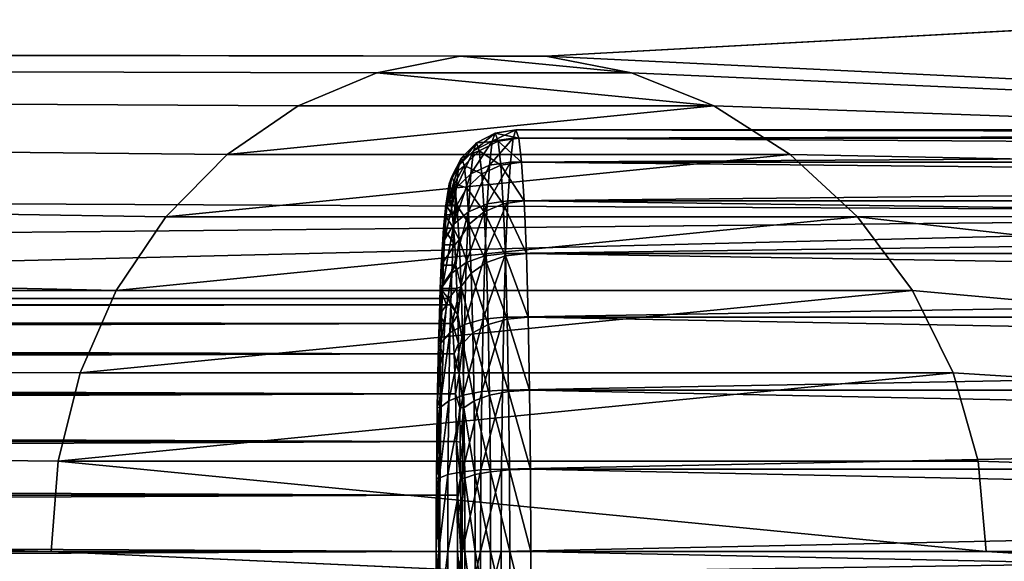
# Model space of a CAD drawing. Header units: metres. Extents: x -28 to 239, y -27 to 27.
# Tile 40 of 60: x 92 to 98, y 0 to 3. Entities that reach past the tile are written whole.
import ezdxf

# ---------------------------------------------------------------- set-up
doc = ezdxf.new("R2010")
doc.units = ezdxf.units.M
doc.layers.add('solid_10151053_XXX', color=7, linetype='CONTINUOUS')

msp = doc.modelspace()

# ---------------------------------------------------------------- linework, layer by layer
at = {"layer": 'solid_10151053_XXX'}
for points in [[(114.210777, 3.979038, 155.552048), (21.281059, 3.060481, 121.507858), (21.008291, 4.571835, 121.804077)], [(103.609978, 3.979038, 184.677505), (21.193275, 3.618717, 154.774017), (21.365162, 2.404132, 155.084457)], [(114.210777, 3.979038, 155.552048), (95.139175, 2.937575, 148.365051), (21.281059, 3.060481, 121.507858)], [(103.481201, 2.005332, 185.031296), (103.609978, 3.979038, 184.677505), (21.365162, 2.404132, 155.084457)], [(114.210777, 3.979038, 155.552048), (114.339546, 2.005332, 155.198242), (95.139175, 2.937575, 148.365051)], [(92.592499, 1.547798, 147.228561), (21.445223, 1.533758, 121.331635), (21.281059, 3.060481, 121.507858)], [(92.885544, 1.98551, 147.386978), (92.592499, 1.547798, 147.228561), (21.281059, 3.060481, 121.507858)], [(93.249374, 2.35534, 147.573288), (92.885544, 1.98551, 147.386978), (21.281059, 3.060481, 121.507858)], [(93.671204, 2.642801, 147.775208), (93.249374, 2.35534, 147.573288), (21.281059, 3.060481, 121.507858)], [(94.136765, 2.838629, 147.980881), (93.671204, 2.642801, 147.775208), (21.281059, 3.060481, 121.507858)], [(94.631042, 2.937592, 148.180115), (94.136765, 2.838629, 147.980881), (21.281059, 3.060481, 121.507858)], [(95.139175, 2.937575, 148.365051), (94.631042, 2.937592, 148.180115), (21.281059, 3.060481, 121.507858)], [(95.645866, 2.83858, 148.530151), (94.136765, 2.838629, 147.980881), (94.631042, 2.937592, 148.180115)], [(95.645866, 2.83858, 148.530151), (94.631042, 2.937592, 148.180115), (95.139175, 2.937575, 148.365051)], [(114.339546, 2.005332, 155.198242), (95.645866, 2.83858, 148.530151), (95.139175, 2.937575, 148.365051)], [(96.134705, 2.642725, 148.671829), (93.671204, 2.642801, 147.775208), (94.136765, 2.838629, 147.980881)], [(96.134705, 2.642725, 148.671829), (94.136765, 2.838629, 147.980881), (95.645866, 2.83858, 148.530151)], [(114.339546, 2.005332, 155.198242), (96.134705, 2.642725, 148.671829), (95.645866, 2.83858, 148.530151)], [(96.134705, 2.642725, 148.671829), (93.249374, 2.35534, 147.573288), (93.671204, 2.642801, 147.775208)], [(96.587601, 2.355248, 148.788284), (93.249374, 2.35534, 147.573288), (96.134705, 2.642725, 148.671829)], [(114.339546, 2.005332, 155.198242), (96.587601, 2.355248, 148.788284), (96.134705, 2.642725, 148.671829)], [(94.838531, 2.480422, 251.754379), (94.72699, 2.423533, 251.750473), (94.710487, 2.376966, 252.222992)], [(94.82164, 2.432762, 252.237991), (94.838531, 2.480422, 251.754379), (94.710487, 2.376966, 252.222992)], [(94.838531, 2.480422, 251.754379), (94.855423, 2.432762, 251.270767), (94.72699, 2.423533, 251.750473)], [(94.805405, 2.291612, 252.703018), (94.928673, 2.309699, 252.714813), (94.945038, 2.451963, 252.246109)], [(94.805405, 2.291612, 252.703018), (94.945038, 2.451963, 252.246109), (94.82164, 2.432762, 252.237991)], [(94.82164, 2.432762, 252.237991), (94.945038, 2.451963, 252.246109), (94.962059, 2.5, 251.758682)], [(94.82164, 2.432762, 252.237991), (94.962059, 2.5, 251.758682), (94.838531, 2.480422, 251.754379)], [(94.838531, 2.480422, 251.754379), (94.962059, 2.5, 251.758682), (94.979088, 2.451963, 251.271255)], [(94.838531, 2.480422, 251.754379), (94.979088, 2.451963, 251.271255), (94.855423, 2.432762, 251.270767)], [(94.855423, 2.432762, 251.270767), (94.979088, 2.451963, 251.271255), (94.995453, 2.309699, 250.802567)], [(118.030968, 2.451963, 253.052292), (94.945038, 2.451963, 252.246109), (94.928673, 2.309699, 252.714813)], [(118.014603, 2.309699, 253.520996), (118.030968, 2.451963, 253.052292), (94.928673, 2.309699, 252.714813)], [(118.047989, 2.5, 252.564865), (94.962059, 2.5, 251.758682), (94.945038, 2.451963, 252.246109)], [(118.030968, 2.451963, 253.052292), (118.047989, 2.5, 252.564865), (94.945038, 2.451963, 252.246109)], [(118.06501, 2.451963, 252.077438), (94.979088, 2.451963, 251.271255), (94.962059, 2.5, 251.758682)], [(118.047989, 2.5, 252.564865), (118.06501, 2.451963, 252.077438), (94.962059, 2.5, 251.758682)], [(118.081383, 2.309699, 251.608734), (94.995453, 2.309699, 250.802567), (94.979088, 2.451963, 251.271255)], [(118.06501, 2.451963, 252.077438), (118.081383, 2.309699, 251.608734), (94.979088, 2.451963, 251.271255)], [(103.481201, 2.005332, 185.031296), (21.365162, 2.404132, 155.084457), (21.466501, 1.199704, 155.266724)], [(94.72699, 2.423533, 251.750473), (94.638504, 2.334911, 251.747391), (94.622612, 2.290046, 252.202621)], [(94.710487, 2.376966, 252.222992), (94.72699, 2.423533, 251.750473), (94.622612, 2.290046, 252.202621)], [(94.72699, 2.423533, 251.750473), (94.743492, 2.376966, 251.277954), (94.638504, 2.334911, 251.747391)], [(94.82164, 2.432762, 252.237991), (94.710487, 2.376966, 252.222992), (94.694626, 2.239053, 252.677353)], [(94.805405, 2.291612, 252.703018), (94.82164, 2.432762, 252.237991), (94.694626, 2.239053, 252.677353)], [(94.855423, 2.432762, 251.270767), (94.743492, 2.376966, 251.277954), (94.72699, 2.423533, 251.750473)], [(94.855423, 2.432762, 251.270767), (94.871658, 2.291612, 250.80574), (94.743492, 2.376966, 251.277954)], [(94.855423, 2.432762, 251.270767), (94.995453, 2.309699, 250.802567), (94.871658, 2.291612, 250.80574)], [(96.587601, 2.355248, 148.788284), (92.885544, 1.98551, 147.386978), (93.249374, 2.35534, 147.573288)], [(96.986038, 1.985405, 148.879425), (92.885544, 1.98551, 147.386978), (96.587601, 2.355248, 148.788284)], [(94.638504, 2.334911, 251.747391), (94.581757, 2.223248, 251.745407), (94.56662, 2.180529, 252.178879)], [(94.622612, 2.290046, 252.202621), (94.638504, 2.334911, 251.747391), (94.56662, 2.180529, 252.178879)], [(94.638504, 2.334911, 251.747391), (94.654404, 2.290046, 251.292145), (94.581757, 2.223248, 251.745407)], [(94.710487, 2.376966, 252.222992), (94.622612, 2.290046, 252.202621), (94.607323, 2.157176, 252.640381)], [(94.694626, 2.239053, 252.677353), (94.710487, 2.376966, 252.222992), (94.607323, 2.157176, 252.640381)], [(94.743492, 2.376966, 251.277954), (94.654404, 2.290046, 251.292145), (94.638504, 2.334911, 251.747391)], [(94.743492, 2.376966, 251.277954), (94.759361, 2.239053, 250.823593), (94.654404, 2.290046, 251.292145)], [(94.871658, 2.291612, 250.80574), (94.759361, 2.239053, 250.823593), (94.743492, 2.376966, 251.277954)], [(114.339546, 2.005332, 155.198242), (96.986038, 1.985405, 148.879425), (96.587601, 2.355248, 148.788284)], [(94.622612, 2.290046, 252.202621), (94.56662, 2.180529, 252.178879), (94.552063, 2.054013, 252.595688)], [(94.607323, 2.157176, 252.640381), (94.622612, 2.290046, 252.202621), (94.552063, 2.054013, 252.595688)], [(94.654404, 2.290046, 251.292145), (94.596893, 2.180529, 251.311935), (94.581757, 2.223248, 251.745407)], [(94.654404, 2.290046, 251.292145), (94.669693, 2.157176, 250.854401), (94.596893, 2.180529, 251.311935)], [(94.759361, 2.239053, 250.823593), (94.669693, 2.157176, 250.854401), (94.654404, 2.290046, 251.292145)], [(94.805405, 2.291612, 252.703018), (94.694626, 2.239053, 252.677353), (94.68, 2.015094, 253.0961)], [(94.790436, 2.062396, 253.131577), (94.805405, 2.291612, 252.703018), (94.68, 2.015094, 253.0961)], [(94.871658, 2.291612, 250.80574), (94.886627, 2.062396, 250.377167), (94.759361, 2.239053, 250.823593)], [(94.790436, 2.062396, 253.131577), (94.913589, 2.078674, 253.146759), (94.928673, 2.309699, 252.714813)], [(94.790436, 2.062396, 253.131577), (94.928673, 2.309699, 252.714813), (94.805405, 2.291612, 252.703018)], [(94.871658, 2.291612, 250.80574), (94.995453, 2.309699, 250.802567), (95.010536, 2.078674, 250.370605)], [(94.871658, 2.291612, 250.80574), (95.010536, 2.078674, 250.370605), (94.886627, 2.062396, 250.377167)], [(118.014603, 2.309699, 253.520996), (94.928673, 2.309699, 252.714813), (94.913589, 2.078674, 253.146759)], [(117.999519, 2.078674, 253.952942), (118.014603, 2.309699, 253.520996), (94.913589, 2.078674, 253.146759)], [(118.096466, 2.078674, 251.176788), (95.010536, 2.078674, 250.370605), (94.995453, 2.309699, 250.802567)], [(118.081383, 2.309699, 251.608734), (118.096466, 2.078674, 251.176788), (94.995453, 2.309699, 250.802567)], [(94.581757, 2.223248, 251.745407), (94.562309, 2.099993, 251.74472), (94.554642, 2.088473, 251.964249)], [(94.56662, 2.180529, 252.178879), (94.581757, 2.223248, 251.745407), (94.554642, 2.088473, 251.964249)], [(94.581757, 2.223248, 251.745407), (94.596893, 2.180529, 251.311935), (94.562309, 2.099993, 251.74472)], [(94.694626, 2.239053, 252.677353), (94.607323, 2.157176, 252.640381), (94.593231, 1.941407, 253.043808)], [(94.68, 2.015094, 253.0961), (94.694626, 2.239053, 252.677353), (94.593231, 1.941407, 253.043808)], [(94.759361, 2.239053, 250.823593), (94.773979, 2.015094, 250.404861), (94.669693, 2.157176, 250.854401)], [(94.886627, 2.062396, 250.377167), (94.773979, 2.015094, 250.404861), (94.759361, 2.239053, 250.823593)], [(94.56662, 2.180529, 252.178879), (94.547058, 2.054039, 252.181381), (94.539642, 1.997068, 252.393707)], [(94.552063, 2.054013, 252.595688), (94.56662, 2.180529, 252.178879), (94.539642, 1.997068, 252.393707)], [(94.56662, 2.180529, 252.178879), (94.554642, 2.088473, 251.964249), (94.547058, 2.054039, 252.181381)], [(94.596893, 2.180529, 251.311935), (94.569969, 2.088472, 251.525192), (94.562309, 2.099993, 251.74472)], [(94.596893, 2.180529, 251.311935), (94.577553, 2.054037, 251.30806), (94.569969, 2.088472, 251.525192)], [(94.596893, 2.180529, 251.311935), (94.61145, 2.054013, 250.895126), (94.577553, 2.054037, 251.30806)], [(94.669693, 2.157176, 250.854401), (94.61145, 2.054013, 250.895126), (94.596893, 2.180529, 251.311935)], [(94.607323, 2.157176, 252.640381), (94.552063, 2.054013, 252.595688), (94.538651, 1.848563, 252.979828)], [(94.593231, 1.941407, 253.043808), (94.607323, 2.157176, 252.640381), (94.538651, 1.848563, 252.979828)], [(94.669693, 2.157176, 250.854401), (94.683777, 1.941407, 250.450974), (94.61145, 2.054013, 250.895126)], [(94.773979, 2.015094, 250.404861), (94.683777, 1.941407, 250.450974), (94.669693, 2.157176, 250.854401)], [(94.552063, 2.054013, 252.595688), (94.532478, 1.918185, 252.598923), (94.525635, 1.818253, 252.794769)], [(94.538651, 1.848563, 252.979828), (94.552063, 2.054013, 252.595688), (94.525635, 1.818253, 252.794769)], [(94.552063, 2.054013, 252.595688), (94.539642, 1.997068, 252.393707), (94.532478, 1.918185, 252.598923)], [(94.539642, 1.997068, 252.393707), (94.547058, 2.054039, 252.181381), (94.584969, 1.997065, 251.095734)], [(94.547058, 2.054039, 252.181381), (94.554642, 2.088473, 251.964249), (94.577553, 2.054037, 251.30806)], [(94.547058, 2.054039, 252.181381), (94.577553, 2.054037, 251.30806), (94.584969, 1.997065, 251.095734)], [(94.554642, 2.088473, 251.964249), (94.562309, 2.099993, 251.74472), (94.569969, 2.088472, 251.525192)], [(94.554642, 2.088473, 251.964249), (94.569969, 2.088472, 251.525192), (94.577553, 2.054037, 251.30806)], [(94.61145, 2.054013, 250.895126), (94.584969, 1.997065, 251.095734), (94.577553, 2.054037, 251.30806)], [(94.61145, 2.054013, 250.895126), (94.592133, 1.918181, 250.890518), (94.584969, 1.997065, 251.095734)], [(94.61145, 2.054013, 250.895126), (94.624863, 1.848563, 250.510986), (94.592133, 1.918181, 250.890518)], [(94.683777, 1.941407, 250.450974), (94.624863, 1.848563, 250.510986), (94.61145, 2.054013, 250.895126)], [(94.790436, 2.062396, 253.131577), (94.68, 2.015094, 253.0961), (94.667183, 1.713697, 253.463135)], [(94.777321, 1.753924, 253.507233), (94.790436, 2.062396, 253.131577), (94.667183, 1.713697, 253.463135)], [(94.886627, 2.062396, 250.377167), (94.899742, 1.753924, 250.001511), (94.773979, 2.015094, 250.404861)], [(94.777321, 1.753924, 253.507233), (94.900368, 1.767767, 253.525375), (94.913589, 2.078674, 253.146759)], [(94.777321, 1.753924, 253.507233), (94.913589, 2.078674, 253.146759), (94.790436, 2.062396, 253.131577)], [(94.886627, 2.062396, 250.377167), (95.010536, 2.078674, 250.370605), (95.023758, 1.767767, 249.991989)], [(94.886627, 2.062396, 250.377167), (95.023758, 1.767767, 249.991989), (94.899742, 1.753924, 250.001511)], [(117.999519, 2.078674, 253.952942), (94.913589, 2.078674, 253.146759), (94.900368, 1.767767, 253.525375)], [(117.986298, 1.767767, 254.331558), (117.999519, 2.078674, 253.952942), (94.900368, 1.767767, 253.525375)], [(118.109688, 1.767767, 250.798172), (95.023758, 1.767767, 249.991989), (95.010536, 2.078674, 250.370605)], [(118.096466, 2.078674, 251.176788), (118.109688, 1.767767, 250.798172), (95.010536, 2.078674, 250.370605)], [(103.481201, 2.005332, 185.031296), (21.466501, 1.199704, 155.266724), (21.5, 0, 155.326843)], [(103.438049, 0, 185.149857), (103.481201, 2.005332, 185.031296), (21.5, 0, 155.326843)], [(96.986038, 1.985405, 148.879425), (92.592499, 1.547798, 147.228561), (92.885544, 1.98551, 147.386978)], [(97.312309, 1.547713, 148.946426), (92.592499, 1.547798, 147.228561), (96.986038, 1.985405, 148.879425)], [(94.532478, 1.918185, 252.598923), (94.539642, 1.997068, 252.393707), (94.592133, 1.918181, 250.890518)], [(94.539642, 1.997068, 252.393707), (94.584969, 1.997065, 251.095734), (94.592133, 1.918181, 250.890518)], [(94.68, 2.015094, 253.0961), (94.593231, 1.941407, 253.043808), (94.580887, 1.651031, 253.397415)], [(94.667183, 1.713697, 253.463135), (94.68, 2.015094, 253.0961), (94.580887, 1.651031, 253.397415)], [(94.773979, 2.015094, 250.404861), (94.786797, 1.713697, 250.037827), (94.683777, 1.941407, 250.450974)], [(94.899742, 1.753924, 250.001511), (94.786797, 1.713697, 250.037827), (94.773979, 2.015094, 250.404861)], [(114.339546, 2.005332, 155.198242), (114.382698, 0, 155.079697), (96.986038, 1.985405, 148.879425)], [(114.382698, 0, 155.079697), (97.312309, 1.547713, 148.946426), (96.986038, 1.985405, 148.879425)], [(94.593231, 1.941407, 253.043808), (94.538651, 1.848563, 252.979828), (94.526894, 1.572074, 253.316528)], [(94.580887, 1.651031, 253.397415), (94.593231, 1.941407, 253.043808), (94.526894, 1.572074, 253.316528)], [(94.683777, 1.941407, 250.450974), (94.696129, 1.651031, 250.097366), (94.624863, 1.848563, 250.510986)], [(94.786797, 1.713697, 250.037827), (94.696129, 1.651031, 250.097366), (94.683777, 1.941407, 250.450974)], [(94.525635, 1.818253, 252.794769), (94.532478, 1.918185, 252.598923), (94.598976, 1.818248, 250.694672)], [(94.532478, 1.918185, 252.598923), (94.592133, 1.918181, 250.890518), (94.598976, 1.818248, 250.694672)], [(94.624863, 1.848563, 250.510986), (94.598976, 1.818248, 250.694672), (94.592133, 1.918181, 250.890518)], [(94.538651, 1.848563, 252.979828), (94.519203, 1.698373, 252.979095), (94.513237, 1.559865, 253.149857)], [(94.526894, 1.572074, 253.316528), (94.538651, 1.848563, 252.979828), (94.513237, 1.559865, 253.149857)], [(94.538651, 1.848563, 252.979828), (94.525635, 1.818253, 252.794769), (94.519203, 1.698373, 252.979095)], [(94.519203, 1.698373, 252.979095), (94.525635, 1.818253, 252.794769), (94.598976, 1.818248, 250.694672)], [(94.519203, 1.698373, 252.979095), (94.598976, 1.818248, 250.694672), (94.605415, 1.698367, 250.510361)], [(94.624863, 1.848563, 250.510986), (94.605415, 1.698367, 250.510361), (94.598976, 1.818248, 250.694672)], [(94.624863, 1.848563, 250.510986), (94.63662, 1.572074, 250.174286), (94.605415, 1.698367, 250.510361)], [(94.696129, 1.651031, 250.097366), (94.63662, 1.572074, 250.174286), (94.624863, 1.848563, 250.510986)], [(94.777321, 1.753924, 253.507233), (94.667183, 1.713697, 253.463135), (94.656662, 1.346443, 253.764343)], [(94.766556, 1.378049, 253.815506), (94.777321, 1.753924, 253.507233), (94.656662, 1.346443, 253.764343)], [(94.766556, 1.378049, 253.815506), (94.889519, 1.388926, 253.83609), (94.900368, 1.767767, 253.525375)], [(94.766556, 1.378049, 253.815506), (94.900368, 1.767767, 253.525375), (94.777321, 1.753924, 253.507233)], [(94.899742, 1.753924, 250.001511), (94.910507, 1.378049, 249.693237), (94.786797, 1.713697, 250.037827)], [(117.986298, 1.767767, 254.331558), (94.900368, 1.767767, 253.525375), (94.889519, 1.388926, 253.83609)], [(117.975449, 1.388926, 254.642273), (117.986298, 1.767767, 254.331558), (94.889519, 1.388926, 253.83609)], [(94.899742, 1.753924, 250.001511), (95.023758, 1.767767, 249.991989), (95.034607, 1.388926, 249.681274)], [(94.899742, 1.753924, 250.001511), (95.034607, 1.388926, 249.681274), (94.910507, 1.378049, 249.693237)], [(118.120537, 1.388926, 250.487457), (95.034607, 1.388926, 249.681274), (95.023758, 1.767767, 249.991989)], [(118.109688, 1.767767, 250.798172), (118.120537, 1.388926, 250.487457), (95.023758, 1.767767, 249.991989)], [(94.513237, 1.559865, 253.149857), (94.519203, 1.698373, 252.979095), (94.605415, 1.698367, 250.510361)], [(94.513237, 1.559865, 253.149857), (94.605415, 1.698367, 250.510361), (94.611374, 1.559858, 250.339584)], [(94.667183, 1.713697, 253.463135), (94.580887, 1.651031, 253.397415), (94.570755, 1.297207, 253.687607)], [(94.656662, 1.346443, 253.764343), (94.667183, 1.713697, 253.463135), (94.570755, 1.297207, 253.687607)], [(94.63662, 1.572074, 250.174286), (94.611374, 1.559858, 250.339584), (94.605415, 1.698367, 250.510361)], [(94.786797, 1.713697, 250.037827), (94.797318, 1.346443, 249.736618), (94.696129, 1.651031, 250.097366)], [(94.910507, 1.378049, 249.693237), (94.797318, 1.346443, 249.736618), (94.786797, 1.713697, 250.037827)], [(94.580887, 1.651031, 253.397415), (94.526894, 1.572074, 253.316528), (94.517242, 1.23517, 253.59285)], [(94.570755, 1.297207, 253.687607), (94.580887, 1.651031, 253.397415), (94.517242, 1.23517, 253.59285)], [(94.696129, 1.651031, 250.097366), (94.706261, 1.297207, 249.807159), (94.63662, 1.572074, 250.174286)], [(94.797318, 1.346443, 249.736618), (94.706261, 1.297207, 249.807159), (94.696129, 1.651031, 250.097366)], [(92.592499, 1.547798, 147.228561), (92.378593, 1.058454, 147.108154), (21.445223, 1.533758, 121.331635)], [(92.205948, 0, 147.008011), (21.5, 0, 121.273155), (21.445223, 1.533758, 121.331635)], [(92.248787, 0.534809, 147.033127), (92.205948, 0, 147.008011), (21.445223, 1.533758, 121.331635)], [(92.378593, 1.058454, 147.108154), (92.248787, 0.534809, 147.033127), (21.445223, 1.533758, 121.331635)], [(97.312309, 1.547713, 148.946426), (92.378593, 1.058454, 147.108154), (92.592499, 1.547798, 147.228561)], [(97.553558, 1.05835, 148.991684), (92.378593, 1.058454, 147.108154), (97.312309, 1.547713, 148.946426)], [(94.526894, 1.572074, 253.316528), (94.507813, 1.404226, 253.305222), (94.502983, 1.233151, 253.443497)], [(94.517242, 1.23517, 253.59285), (94.526894, 1.572074, 253.316528), (94.502983, 1.233151, 253.443497)], [(94.526894, 1.572074, 253.316528), (94.513237, 1.559865, 253.149857), (94.507813, 1.404226, 253.305222)], [(94.507813, 1.404226, 253.305222), (94.513237, 1.559865, 253.149857), (94.550659, 1.462389, 252.078293)], [(94.513237, 1.559865, 253.149857), (94.562309, 1.499994, 251.74472), (94.550659, 1.462389, 252.078293)], [(94.513237, 1.559865, 253.149857), (94.611374, 1.559858, 250.339584), (94.562309, 1.499994, 251.74472)], [(94.611374, 1.559858, 250.339584), (94.616798, 1.404219, 250.184219), (94.562309, 1.499994, 251.74472)], [(94.63662, 1.572074, 250.174286), (94.616798, 1.404219, 250.184219), (94.611374, 1.559858, 250.339584)], [(94.63662, 1.572074, 250.174286), (94.646271, 1.23517, 249.897964), (94.616798, 1.404219, 250.184219)], [(94.706261, 1.297207, 249.807159), (94.646271, 1.23517, 249.897964), (94.63662, 1.572074, 250.174286)], [(114.382698, 0, 155.079697), (97.553558, 1.05835, 148.991684), (97.312309, 1.547713, 148.946426)], [(94.562309, 1.499994, 251.74472), (21.249729, 1.462526, 248.851196), (21.247118, 1.500003, 249.184875)], [(94.550659, 1.462389, 252.078293), (21.247118, 1.500003, 249.184875), (21.249744, 1.462314, 249.518921)], [(94.550659, 1.462389, 252.078293), (94.562309, 1.499994, 251.74472), (21.247118, 1.500003, 249.184875)], [(94.562309, 1.499994, 251.74472), (94.573952, 1.462389, 251.411163), (21.249729, 1.462526, 248.851196)], [(94.573952, 1.462389, 251.411163), (21.257061, 1.351791, 248.534332), (21.249729, 1.462526, 248.851196)], [(94.539597, 1.35146, 252.395126), (94.550659, 1.462389, 252.078293), (21.249744, 1.462314, 249.518921)], [(94.539597, 1.35146, 252.395126), (21.249744, 1.462314, 249.518921), (21.257101, 1.351173, 249.836639)], [(94.573952, 1.462389, 251.411163), (94.585022, 1.35146, 251.09433), (21.257061, 1.351791, 248.534332)], [(94.507813, 1.404226, 253.305222), (94.550659, 1.462389, 252.078293), (94.539597, 1.35146, 252.395126)], [(94.616798, 1.404219, 250.184219), (94.573952, 1.462389, 251.411163), (94.562309, 1.499994, 251.74472)], [(94.616798, 1.404219, 250.184219), (94.585022, 1.35146, 251.09433), (94.573952, 1.462389, 251.411163)], [(94.502983, 1.233151, 253.443497), (94.507813, 1.404226, 253.305222), (94.539597, 1.35146, 252.395126)], [(94.616798, 1.404219, 250.184219), (94.621628, 1.233144, 250.045959), (94.585022, 1.35146, 251.09433)], [(94.646271, 1.23517, 249.897964), (94.621628, 1.233144, 250.045959), (94.616798, 1.404219, 250.184219)], [(94.585022, 1.35146, 251.09433), (21.267662, 1.173251, 248.250061), (21.257061, 1.351791, 248.534332)], [(94.529671, 1.172765, 252.679367), (94.539597, 1.35146, 252.395126), (21.257101, 1.351173, 249.836639)], [(94.529671, 1.172765, 252.679367), (21.257101, 1.351173, 249.836639), (21.267729, 1.172046, 250.121887)], [(94.585022, 1.35146, 251.09433), (94.594948, 1.172765, 250.810089), (21.267662, 1.173251, 248.250061)], [(94.502983, 1.233151, 253.443497), (94.539597, 1.35146, 252.395126), (94.529671, 1.172765, 252.679367)], [(94.656662, 1.346443, 253.764343), (94.570755, 1.297207, 253.687607), (94.563225, 0.893532, 253.903244)], [(94.648849, 0.927446, 253.988159), (94.656662, 1.346443, 253.764343), (94.563225, 0.893532, 253.903244)], [(94.621628, 1.233144, 250.045959), (94.594948, 1.172765, 250.810089), (94.585022, 1.35146, 251.09433)], [(94.766556, 1.378049, 253.815506), (94.656662, 1.346443, 253.764343), (94.648849, 0.927446, 253.988159)], [(94.758553, 0.949217, 254.044586), (94.766556, 1.378049, 253.815506), (94.648849, 0.927446, 253.988159)], [(94.797318, 1.346443, 249.736618), (94.80513, 0.927446, 249.512787), (94.706261, 1.297207, 249.807159)], [(94.758553, 0.949217, 254.044586), (94.881454, 0.956709, 254.066971), (94.889519, 1.388926, 253.83609)], [(94.758553, 0.949217, 254.044586), (94.889519, 1.388926, 253.83609), (94.766556, 1.378049, 253.815506)], [(94.910507, 1.378049, 249.693237), (94.91851, 0.949217, 249.464157), (94.797318, 1.346443, 249.736618)], [(94.91851, 0.949217, 249.464157), (94.80513, 0.927446, 249.512787), (94.797318, 1.346443, 249.736618)], [(117.975449, 1.388926, 254.642273), (94.889519, 1.388926, 253.83609), (94.881454, 0.956709, 254.066971)], [(117.967384, 0.956708, 254.873154), (117.975449, 1.388926, 254.642273), (94.881454, 0.956709, 254.066971)], [(94.910507, 1.378049, 249.693237), (95.034607, 1.388926, 249.681274), (95.042671, 0.956709, 249.450394)], [(94.910507, 1.378049, 249.693237), (95.042671, 0.956709, 249.450394), (94.91851, 0.949217, 249.464157)], [(118.128601, 0.956708, 250.256577), (95.042671, 0.956709, 249.450394), (95.034607, 1.388926, 249.681274)], [(118.120537, 1.388926, 250.487457), (118.128601, 0.956708, 250.256577), (95.034607, 1.388926, 249.681274)], [(94.570755, 1.297207, 253.687607), (94.517242, 1.23517, 253.59285), (94.510071, 0.8508, 253.798172)], [(94.563225, 0.893532, 253.903244), (94.570755, 1.297207, 253.687607), (94.510071, 0.8508, 253.798172)], [(94.706261, 1.297207, 249.807159), (94.713791, 0.893532, 249.591522), (94.646271, 1.23517, 249.897964)], [(94.80513, 0.927446, 249.512787), (94.713791, 0.893532, 249.591522), (94.706261, 1.297207, 249.807159)], [(94.517242, 1.23517, 253.59285), (94.49881, 1.048609, 253.56308), (94.495331, 0.852638, 253.662674)], [(94.510071, 0.8508, 253.798172), (94.517242, 1.23517, 253.59285), (94.495331, 0.852638, 253.662674)], [(94.517242, 1.23517, 253.59285), (94.502983, 1.233151, 253.443497), (94.49881, 1.048609, 253.56308)], [(94.49881, 1.048609, 253.56308), (94.502983, 1.233151, 253.443497), (94.529671, 1.172765, 252.679367)], [(94.621628, 1.233144, 250.045959), (94.625801, 1.048602, 249.926376), (94.594948, 1.172765, 250.810089)], [(94.646271, 1.23517, 249.897964), (94.625801, 1.048602, 249.926376), (94.621628, 1.233144, 250.045959)], [(94.646271, 1.23517, 249.897964), (94.653442, 0.8508, 249.692642), (94.625801, 1.048602, 249.926376)], [(94.713791, 0.893532, 249.591522), (94.653442, 0.8508, 249.692642), (94.646271, 1.23517, 249.897964)], [(94.594948, 1.172765, 250.810089), (21.279436, 0.935752, 248.012589), (21.267662, 1.173251, 248.250061)], [(94.521378, 0.935263, 252.916733), (94.529671, 1.172765, 252.679367), (21.267729, 1.172046, 250.121887)], [(94.521378, 0.935263, 252.916733), (21.267729, 1.172046, 250.121887), (21.27951, 0.934056, 250.360031)], [(94.594948, 1.172765, 250.810089), (94.603233, 0.935263, 250.572723), (21.279436, 0.935752, 248.012589)], [(94.49881, 1.048609, 253.56308), (94.529671, 1.172765, 252.679367), (94.521378, 0.935263, 252.916733)], [(94.625801, 1.048602, 249.926376), (94.603233, 0.935263, 250.572723), (94.594948, 1.172765, 250.810089)], [(97.553558, 1.05835, 148.991684), (92.248787, 0.534809, 147.033127), (92.378593, 1.058454, 147.108154)], [(97.701202, 0.534718, 149.017639), (92.248787, 0.534809, 147.033127), (97.553558, 1.05835, 148.991684)], [(114.382698, 0, 155.079697), (97.701202, 0.534718, 149.017639), (97.553558, 1.05835, 148.991684)], [(94.495331, 0.852638, 253.662674), (94.49881, 1.048609, 253.56308), (94.521378, 0.935263, 252.916733)], [(94.625801, 1.048602, 249.926376), (94.62928, 0.852629, 249.826782), (94.603233, 0.935263, 250.572723)], [(94.653442, 0.8508, 249.692642), (94.62928, 0.852629, 249.826782), (94.625801, 1.048602, 249.926376)], [(94.603233, 0.935263, 250.572723), (21.290043, 0.65119, 247.833908), (21.279436, 0.935752, 248.012589)], [(94.515144, 0.650856, 253.095337), (94.521378, 0.935263, 252.916733), (21.27951, 0.934056, 250.360031)], [(94.515144, 0.650856, 253.095337), (21.27951, 0.934056, 250.360031), (21.290096, 0.649475, 250.538925)], [(94.603233, 0.935263, 250.572723), (94.609474, 0.650856, 250.394119), (21.290043, 0.65119, 247.833908)], [(94.495331, 0.852638, 253.662674), (94.521378, 0.935263, 252.916733), (94.515144, 0.650856, 253.095337)], [(94.62928, 0.852629, 249.826782), (94.609474, 0.650856, 250.394119), (94.603233, 0.935263, 250.572723)], [(94.758553, 0.949217, 254.044586), (94.648849, 0.927446, 253.988159), (94.644035, 0.472808, 254.125992)], [(94.753632, 0.483906, 254.185654), (94.758553, 0.949217, 254.044586), (94.644035, 0.472808, 254.125992)], [(94.753632, 0.483906, 254.185654), (94.876488, 0.487726, 254.209152), (94.881454, 0.956709, 254.066971)], [(94.753632, 0.483906, 254.185654), (94.881454, 0.956709, 254.066971), (94.758553, 0.949217, 254.044586)], [(94.91851, 0.949217, 249.464157), (94.923431, 0.483906, 249.32309), (94.80513, 0.927446, 249.512787)], [(117.967384, 0.956708, 254.873154), (94.881454, 0.956709, 254.066971), (94.876488, 0.487726, 254.209152)], [(117.962418, 0.487726, 255.015335), (117.967384, 0.956708, 254.873154), (94.876488, 0.487726, 254.209152)], [(94.91851, 0.949217, 249.464157), (95.042671, 0.956709, 249.450394), (95.047638, 0.487726, 249.308212)], [(94.91851, 0.949217, 249.464157), (95.047638, 0.487726, 249.308212), (94.923431, 0.483906, 249.32309)], [(118.13356, 0.487726, 250.114395), (95.047638, 0.487726, 249.308212), (95.042671, 0.956709, 249.450394)], [(118.128601, 0.956708, 250.256577), (118.13356, 0.487726, 250.114395), (95.042671, 0.956709, 249.450394)], [(94.563225, 0.893532, 253.903244), (94.510071, 0.8508, 253.798172), (94.505653, 0.433734, 253.924606)], [(94.558586, 0.455518, 254.036041), (94.563225, 0.893532, 253.903244), (94.505653, 0.433734, 253.924606)], [(94.648849, 0.927446, 253.988159), (94.563225, 0.893532, 253.903244), (94.558586, 0.455518, 254.036041)], [(94.644035, 0.472808, 254.125992), (94.648849, 0.927446, 253.988159), (94.558586, 0.455518, 254.036041)], [(94.713791, 0.893532, 249.591522), (94.71843, 0.455518, 249.45874), (94.653442, 0.8508, 249.692642)], [(94.80513, 0.927446, 249.512787), (94.809944, 0.472808, 249.374954), (94.713791, 0.893532, 249.591522)], [(94.809944, 0.472808, 249.374954), (94.71843, 0.455518, 249.45874), (94.713791, 0.893532, 249.591522)], [(94.923431, 0.483906, 249.32309), (94.809944, 0.472808, 249.374954), (94.80513, 0.927446, 249.512787)], [(94.510071, 0.8508, 253.798172), (94.492584, 0.647115, 253.741318), (94.490601, 0.434429, 253.79805)], [(94.505653, 0.433734, 253.924606), (94.510071, 0.8508, 253.798172), (94.490601, 0.434429, 253.79805)], [(94.492584, 0.647115, 253.741318), (94.495331, 0.852638, 253.662674), (94.515144, 0.650856, 253.095337)], [(94.510071, 0.8508, 253.798172), (94.495331, 0.852638, 253.662674), (94.492584, 0.647115, 253.741318)], [(94.62928, 0.852629, 249.826782), (94.632027, 0.647104, 249.748138), (94.609474, 0.650856, 250.394119)], [(94.653442, 0.8508, 249.692642), (94.632027, 0.647104, 249.748138), (94.62928, 0.852629, 249.826782)], [(94.653442, 0.8508, 249.692642), (94.657852, 0.433734, 249.566208), (94.632027, 0.647104, 249.748138)], [(94.71843, 0.455518, 249.45874), (94.657852, 0.433734, 249.566208), (94.653442, 0.8508, 249.692642)], [(94.609474, 0.650856, 250.394119), (21.297382, 0.333903, 247.723007), (21.290043, 0.65119, 247.833908)], [(94.511269, 0.333803, 253.206223), (94.515144, 0.650856, 253.095337), (21.290096, 0.649475, 250.538925)], [(94.511269, 0.333803, 253.206223), (21.290096, 0.649475, 250.538925), (21.2974, 0.332812, 250.649765)], [(94.609474, 0.650856, 250.394119), (94.613342, 0.333803, 250.283234), (21.297382, 0.333903, 247.723007)], [(94.490601, 0.434429, 253.79805), (94.492584, 0.647115, 253.741318), (94.511269, 0.333803, 253.206223)], [(94.492584, 0.647115, 253.741318), (94.515144, 0.650856, 253.095337), (94.511269, 0.333803, 253.206223)], [(94.63401, 0.434415, 249.691406), (94.613342, 0.333803, 250.283234), (94.609474, 0.650856, 250.394119)], [(94.632027, 0.647104, 249.748138), (94.63401, 0.434415, 249.691406), (94.609474, 0.650856, 250.394119)], [(94.657852, 0.433734, 249.566208), (94.63401, 0.434415, 249.691406), (94.632027, 0.647104, 249.748138)], [(97.750137, 0, 149.02594), (92.205948, 0, 147.008011), (92.248787, 0.534809, 147.033127)], [(97.750137, 0, 149.02594), (92.248787, 0.534809, 147.033127), (97.701202, 0.534718, 149.017639)], [(114.382698, 0, 155.079697), (97.750137, 0, 149.02594), (97.701202, 0.534718, 149.017639)], [(94.644035, 0.472808, 254.125992), (94.557022, 0, 254.080872), (94.64241, 0, 254.172531)], [(94.644035, 0.472808, 254.125992), (94.558586, 0.455518, 254.036041), (94.557022, 0, 254.080872)], [(94.753632, 0.483906, 254.185654), (94.64241, 0, 254.172531), (94.751968, 0, 254.233292)], [(94.753632, 0.483906, 254.185654), (94.644035, 0.472808, 254.125992), (94.64241, 0, 254.172531)], [(94.809944, 0.472808, 249.374954), (94.811569, 0, 249.328415), (94.71843, 0.455518, 249.45874)], [(94.751968, 0, 254.233292), (94.874817, 0, 254.257156), (94.876488, 0.487726, 254.209152)], [(94.753632, 0.483906, 254.185654), (94.751968, 0, 254.233292), (94.876488, 0.487726, 254.209152)], [(94.923431, 0.483906, 249.32309), (94.925095, 0, 249.275467), (94.809944, 0.472808, 249.374954)], [(94.809944, 0.472808, 249.374954), (94.925095, 0, 249.275467), (94.811569, 0, 249.328415)], [(117.962418, 0.487726, 255.015335), (94.874817, 0, 254.257156), (117.960739, 0, 255.063339)], [(117.962418, 0.487726, 255.015335), (94.876488, 0.487726, 254.209152), (94.874817, 0, 254.257156)], [(94.923431, 0.483906, 249.32309), (95.047638, 0.487726, 249.308212), (95.049309, 0, 249.260208)], [(94.923431, 0.483906, 249.32309), (95.049309, 0, 249.260208), (94.925095, 0, 249.275467)], [(118.135239, 0, 250.066391), (95.049309, 0, 249.260208), (95.047638, 0.487726, 249.308212)], [(118.13356, 0.487726, 250.114395), (118.135239, 0, 250.066391), (95.047638, 0.487726, 249.308212)], [(94.505653, 0.433734, 253.924606), (94.48941, 0.217672, 253.832138), (94.489021, 0, 253.843445)], [(94.505653, 0.433734, 253.924606), (94.489021, 0, 253.843445), (94.504166, 0, 253.9673)], [(94.48941, 0.217672, 253.832138), (94.490601, 0.434429, 253.79805), (94.511269, 0.333803, 253.206223)], [(94.505653, 0.433734, 253.924606), (94.490601, 0.434429, 253.79805), (94.48941, 0.217672, 253.832138)], [(94.558586, 0.455518, 254.036041), (94.504166, 0, 253.9673), (94.557022, 0, 254.080872)], [(94.558586, 0.455518, 254.036041), (94.505653, 0.433734, 253.924606), (94.504166, 0, 253.9673)], [(94.63401, 0.434415, 249.691406), (94.635201, 0.217661, 249.657303), (94.613342, 0.333803, 250.283234)], [(94.657852, 0.433734, 249.566208), (94.635201, 0.217661, 249.657303), (94.63401, 0.434415, 249.691406)], [(94.657852, 0.433734, 249.566208), (94.659348, 0, 249.523514), (94.635201, 0.217661, 249.657303)], [(94.71843, 0.455518, 249.45874), (94.719994, 0, 249.413895), (94.657852, 0.433734, 249.566208)], [(94.657852, 0.433734, 249.566208), (94.719994, 0, 249.413895), (94.659348, 0, 249.523514)], [(94.71843, 0.455518, 249.45874), (94.811569, 0, 249.328415), (94.719994, 0, 249.413895)], [(94.614655, 0, 250.245636), (21.299999, 0, 247.68544), (21.297382, 0.333903, 247.723007)], [(94.613342, 0.333803, 250.283234), (94.614655, 0, 250.245636), (21.297382, 0.333903, 247.723007)], [(94.511269, 0.333803, 253.206223), (21.2974, 0.332812, 250.649765), (21.299999, 0, 250.687271)], [(94.511269, 0.333803, 253.206223), (21.299999, 0, 250.687271), (94.509956, 0, 253.24382)], [(94.48941, 0.217672, 253.832138), (94.511269, 0.333803, 253.206223), (94.509956, 0, 253.24382)], [(94.635597, 0, 249.646011), (94.614655, 0, 250.245636), (94.613342, 0.333803, 250.283234)], [(94.635201, 0.217661, 249.657303), (94.635597, 0, 249.646011), (94.613342, 0.333803, 250.283234)], [(94.48941, 0.217672, 253.832138), (94.509956, 0, 253.24382), (94.489021, 0, 253.843445)], [(94.659348, 0, 249.523514), (94.635597, 0, 249.646011), (94.635201, 0.217661, 249.657303)], [(94.613342, -0.333803, 250.283234), (21.297382, -0.33387, 247.722992), (21.299999, 0, 247.68544)], [(94.509956, 0, 253.24382), (21.299999, 0, 250.687271), (21.2974, -0.332842, 250.64975)], [(94.614655, 0, 250.245636), (94.613342, -0.333803, 250.283234), (21.299999, 0, 247.68544)], [(114.371902, -1.004648, 155.10936), (21.445301, -1.532662, 121.331535), (21.5, 0, 121.273155)], [(103.438049, 0, 185.149857), (21.5, 0, 155.326843), (21.466541, -1.199016, 155.2668)], [(103.448853, -1.004648, 185.120193), (103.438049, 0, 185.149857), (21.466541, -1.199016, 155.2668)], [(114.371902, -1.004648, 155.10936), (21.5, 0, 121.273155), (92.205948, 0, 147.008011)], [(94.489021, 0, 253.843445), (94.509956, 0, 253.24382), (94.511269, -0.333803, 253.206223)], [(94.48941, -0.217661, 253.832153), (94.489021, 0, 253.843445), (94.511269, -0.333803, 253.206223)], [(94.504166, 0, 253.9673), (94.489021, 0, 253.843445), (94.48941, -0.217661, 253.832153)], [(94.505653, -0.433734, 253.924606), (94.504166, 0, 253.9673), (94.48941, -0.217661, 253.832153)], [(94.557022, 0, 254.080872), (94.504166, 0, 253.9673), (94.505653, -0.433734, 253.924606)], [(94.558586, -0.455518, 254.036041), (94.557022, 0, 254.080872), (94.505653, -0.433734, 253.924606)], [(94.64241, 0, 254.172531), (94.557022, 0, 254.080872), (94.558586, -0.455518, 254.036041)], [(94.644035, -0.472808, 254.125992), (94.64241, 0, 254.172531), (94.558586, -0.455518, 254.036041)], [(94.635201, -0.217672, 249.657303), (94.613342, -0.333803, 250.283234), (94.614655, 0, 250.245636)], [(94.635597, 0, 249.646011), (94.635201, -0.217672, 249.657303), (94.614655, 0, 250.245636)], [(94.657852, -0.433734, 249.566208), (94.635201, -0.217672, 249.657303), (94.635597, 0, 249.646011)], [(94.659348, 0, 249.523514), (94.657852, -0.433734, 249.566208), (94.635597, 0, 249.646011)], [(94.751968, 0, 254.233292), (94.64241, 0, 254.172531), (94.644035, -0.472808, 254.125992)], [(94.753632, -0.483906, 254.185654), (94.751968, 0, 254.233292), (94.644035, -0.472808, 254.125992)], [(94.753632, -0.483906, 254.185654), (94.874817, 0, 254.257156), (94.751968, 0, 254.233292)], [(94.753632, -0.483906, 254.185654), (94.876488, -0.487726, 254.209152), (94.874817, 0, 254.257156)], [(94.876488, -0.487726, 254.209152), (117.960739, 0, 255.063339), (94.874817, 0, 254.257156)], [(117.962418, -0.487726, 255.015335), (117.960739, 0, 255.063339), (94.876488, -0.487726, 254.209152)], [(94.925095, 0, 249.275467), (95.049309, 0, 249.260208), (95.047638, -0.487726, 249.308212)], [(118.13356, -0.487726, 250.114395), (95.047638, -0.487726, 249.308212), (95.049309, 0, 249.260208)], [(118.13356, -0.487726, 250.114395), (95.049309, 0, 249.260208), (118.135239, 0, 250.066391)], [(94.511269, -0.333803, 253.206223), (94.509956, 0, 253.24382), (21.2974, -0.332842, 250.64975)], [(114.371902, -1.004648, 155.10936), (92.205948, 0, 147.008011), (97.750137, 0, 149.02594)], [(94.71843, -0.455518, 249.45874), (94.657852, -0.433734, 249.566208), (94.659348, 0, 249.523514)], [(94.719994, 0, 249.413895), (94.71843, -0.455518, 249.45874), (94.659348, 0, 249.523514)], [(94.809944, -0.472808, 249.374954), (94.71843, -0.455518, 249.45874), (94.719994, 0, 249.413895)], [(94.811569, 0, 249.328415), (94.809944, -0.472808, 249.374954), (94.719994, 0, 249.413895)], [(94.923431, -0.483906, 249.32309), (94.809944, -0.472808, 249.374954), (94.811569, 0, 249.328415)], [(94.925095, 0, 249.275467), (94.923431, -0.483906, 249.32309), (94.811569, 0, 249.328415)], [(94.925095, 0, 249.275467), (95.047638, -0.487726, 249.308212), (94.923431, -0.483906, 249.32309)], [(114.371902, -1.004648, 155.10936), (97.750137, 0, 149.02594), (114.382698, 0, 155.079697)]]:
    msp.add_3dface(points, dxfattribs=at)

doc.saveas('drawing.dxf')
